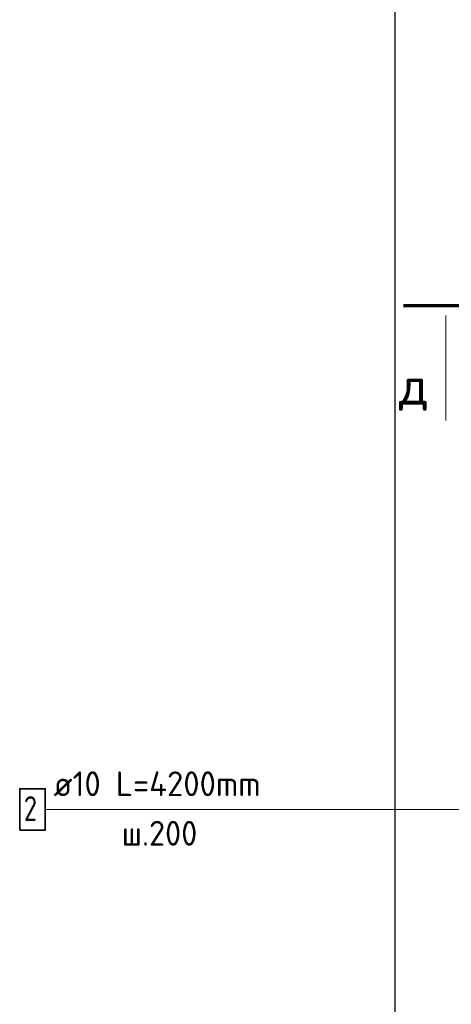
# Model space of a CAD drawing. Header units: millimetres. Extents: x -2258 to 68686, y -2266 to 30725.
# Tile 9 of 83: x -2223 to -1526, y 5292 to 6882. Entities that reach past the tile are written whole.
import ezdxf

# ---------------------------------------------------------------- set-up
doc = ezdxf.new("R2010")
doc.units = ezdxf.units.MM
doc.layers.add('Standard', color=7, linetype='Continuous', lineweight=25)
doc.layers.add('Арм.стержн. вертикальными 1', color=22, linetype='Continuous', lineweight=35)
doc.styles.add('ISOCPEUR', font='ISOCPEUR')

msp = doc.modelspace()

# ---------------------------------------------------------------- linework, layer by layer
at = {"layer": 'Standard', "color": 7, "linetype": 'Continuous', "lineweight": 70, "transparency": 33554687}
msp.add_line((-1442.5, 6420.3), (-1603.3, 6420.3), dxfattribs=at)
at = {"layer": 'Standard', "color": 7, "linetype": 'Continuous', "lineweight": 13, "transparency": 33554687}
msp.add_line((-1534.8, 6404.4), (-1534.8, 6234.8), dxfattribs=at)
at = {"layer": 'Standard', "color": 7, "linetype": 'Continuous', "lineweight": 25, "transparency": 33554687}
msp.add_lwpolyline([(-1617.3, 3009.6), (-926.2, 3009.6), (-926.2, 8389.6), (-1617.3, 8389.6), (-1617.3, 3009.6)], dxfattribs=at)
at = {"layer": 'Арм.стержн. вертикальными 1', "color": 7, "linetype": 'Continuous', "lineweight": 13, "transparency": 33554687}
for p, q in [((-2181.6, 5607), (-1577.6, 5607)), ((-1577.6, 5607), (-1361.3, 5607)), ((-1577.6, 5607), (-1251.3, 5607)), ((-1577.6, 5607), (-1361.3, 5607)), ((-1577.6, 5607), (-1251.3, 5607))]:
    msp.add_line(p, q, dxfattribs=at)
at = {"layer": 'Арм.стержн. вертикальными 1', "color": 7, "linetype": 'Continuous', "lineweight": 35, "transparency": 33554687}
msp.add_lwpolyline([(-2223, 5573.6), (-2181.6, 5573.6), (-2181.6, 5640.3), (-2223, 5640.3), (-2223, 5573.6)], dxfattribs=at)

# ---------------------------------------------------------------- texts
at = {"layer": 'Standard', "color": 7, "linetype": 'Continuous', "lineweight": 13, "transparency": 33554687, "insert": (-1610.7, 6250.8), "char_height": 60, "width": 65.333, "attachment_point": 7, "style": 'ISOCPEUR'}
msp.add_mtext('\\A1;{\\fISOCPEUR|i0|b0;\\H60.000000;\\W1.000000;\\C7;д}\\P', dxfattribs=at)
at = {"layer": 'Арм.стержн. вертикальными 1', "color": 7, "linetype": 'Continuous', "lineweight": 25, "transparency": 33554687, "char_height": 40, "attachment_point": 7, "style": 'ISOCPEUR'}
for s, insert, width in [('\\W0.96;ø10 L=4200mm ', (-2168.3, 5628.3), 395.02), ('\\W0.78;2', (-2216.3, 5588.3), 43.521), ('\\W0.95;ш.200 ', (-2058.3, 5548.3), 174.933)]:
    msp.add_mtext(s, dxfattribs=dict(at, insert=insert, width=width))

doc.saveas('drawing.dxf')
